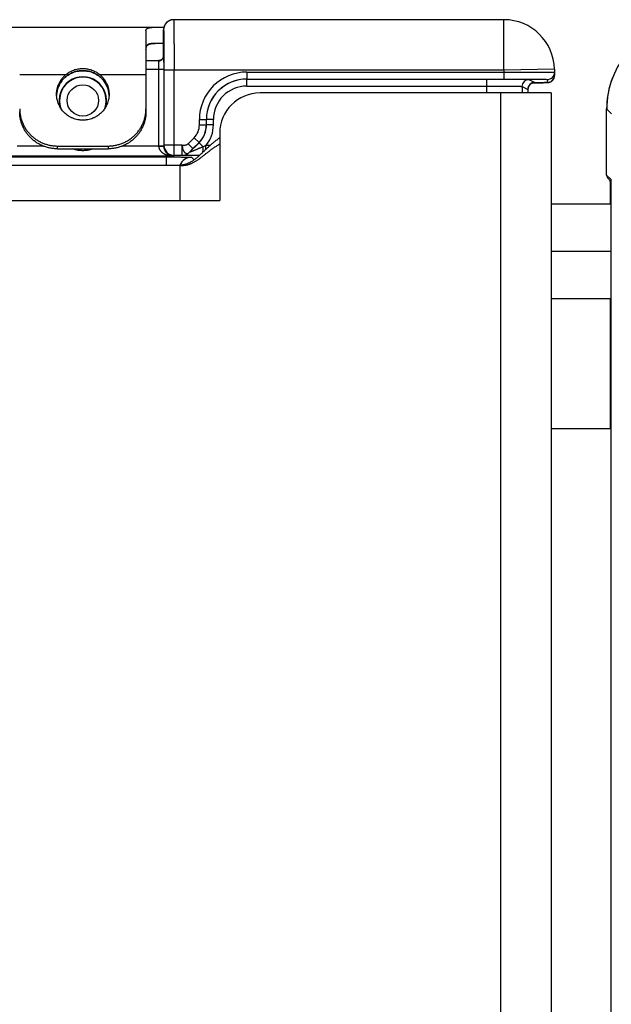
# Model space of a CAD drawing. Header units: inches. Extents: x 0 to 22, y 0 to 17.
# Tile 38 of 44: x 12.1 to 13.2, y 11 to 12.9. Entities that reach past the tile are written whole.
import ezdxf

# ---------------------------------------------------------------- set-up
doc = ezdxf.new("R2010")
doc.units = ezdxf.units.IN
doc.header["$LTSCALE"] = 1.21
doc.header["$MEASUREMENT"] = 0
doc.layers.get('0').update_dxf_attribs({"linetype": 'CONTINUOUS'})

msp = doc.modelspace()

# ---------------------------------------------------------------- linework, layer by layer
at = {"color": 7, "linetype": 'CONTINUOUS'}
for p, q in [((13.0216, 12.9153), (12.3678, 12.9153)), ((13.0216, 12.8153), (13.0216, 12.9153)), ((11.2219, 12.9003), (12.3484, 12.9003)), ((12.3129, 12.8935), (12.3129, 12.7334)), ((12.3478, 12.8956), (12.3478, 12.8951)), ((12.3478, 12.8853), (12.3478, 12.8953)), ((12.3478, 12.8951), (12.3478, 12.8944)), ((12.3478, 12.8944), (12.3478, 12.8853)), ((12.3478, 12.8436), (12.3478, 12.8853)), ((12.3478, 12.8853), (12.3478, 12.8853)), ((12.3478, 12.8853), (12.3478, 12.8853)), ((12.3129, 12.8563), (12.313, 12.8585)), ((12.3478, 12.8683), (12.3311, 12.8683)), ((12.3129, 12.8343), (12.3382, 12.8343)), ((12.3378, 12.8338), (12.338, 12.8173)), ((12.3478, 12.8437), (12.3478, 12.8436)), ((12.3478, 12.8437), (12.3478, 12.8434)), ((12.3478, 12.8437), (12.3478, 12.8434)), ((12.3478, 12.8436), (12.348, 12.8173)), ((12.3129, 12.8173), (12.348, 12.8173)), ((12.338, 12.8173), (12.338, 12.6655)), ((12.348, 12.8173), (12.348, 12.6655)), ((12.3485, 12.8153), (12.3485, 12.6665)), ((13.0216, 12.8153), (12.3485, 12.8153)), ((12.3685, 12.6465), (12.3685, 12.8153)), ((12.5125, 12.8115), (12.5125, 12.7977)), ((12.5125, 12.8115), (13.0217, 12.8115)), ((13.1216, 12.817), (13.0216, 12.8153)), ((13.0216, 12.8153), (13.0217, 12.8115)), ((13.0217, 12.8115), (13.0217, 12.7977)), ((13.1216, 12.817), (13.1218, 12.8049)), ((12.0629, 12.8069), (12.1547, 12.8069)), ((12.1486, 12.7969), (12.1486, 12.7971)), ((12.2211, 12.8069), (12.3129, 12.8069)), ((12.2255, 12.7987), (12.2272, 12.7969)), ((12.2272, 12.7969), (12.2271, 12.7971)), ((12.5125, 12.7977), (12.5126, 12.7976)), ((12.5125, 12.7977), (13.0217, 12.7977)), ((12.5126, 12.7839), (12.5126, 12.7976)), ((12.5126, 12.7976), (12.9875, 12.7976)), ((12.9875, 12.7703), (12.9875, 12.7976)), ((13.0712, 12.7969), (13.0829, 12.7911)), ((13.1079, 12.797), (13.108, 12.7908)), ((12.5126, 12.7839), (12.9875, 12.7839)), ((13.0575, 12.7831), (13.0575, 12.7703)), ((13.0575, 12.7831), (13.0692, 12.7773)), ((13.0692, 12.7773), (13.0692, 12.7703)), ((13.0692, 12.7773), (13.0692, 12.7703)), ((13.0692, 12.7773), (13.0692, 12.7773)), ((13.0784, 12.7903), (13.0827, 12.7903)), ((13.0829, 12.7911), (13.0814, 12.7909)), ((13.0827, 12.7903), (13.0939, 12.7904)), ((13.0939, 12.7904), (13.0995, 12.7905)), ((13.0995, 12.7905), (13.1026, 12.7906)), ((13.1026, 12.7906), (13.1045, 12.7906)), ((13.1045, 12.7906), (13.1058, 12.7907)), ((13.1058, 12.7907), (13.1066, 12.7907)), ((13.1066, 12.7907), (13.107, 12.7907)), ((13.107, 12.7907), (13.1074, 12.7907)), ((13.1074, 12.7907), (13.1078, 12.7907)), ((13.1078, 12.7907), (13.1083, 12.7908)), ((13.1149, 12.7703), (12.5389, 12.7703)), ((13.0149, 12.7703), (13.0149, 9.5913)), ((13.1149, 12.7703), (13.1149, 9.5913)), ((13.225, 12.6076), (13.225, 12.7386)), ((13.225, 12.7386), (13.2349, 12.7288)), ((12.4187, 12.7071), (12.4187, 12.7177)), ((12.4187, 12.7177), (12.4325, 12.7177)), ((12.4325, 12.7071), (12.4325, 12.7177)), ((12.4325, 12.7177), (12.4326, 12.7176)), ((12.4326, 12.7071), (12.4326, 12.7176)), ((12.4464, 12.7176), (12.4326, 12.7176)), ((12.4464, 12.7071), (12.4464, 12.7176)), ((12.4187, 12.7071), (12.4325, 12.7071)), ((12.4325, 12.7071), (12.4326, 12.7071)), ((12.4464, 12.7071), (12.4326, 12.7071)), ((12.3962, 12.6696), (12.4081, 12.6815)), ((12.4081, 12.6815), (12.4179, 12.6718)), ((12.4589, 12.6903), (12.4589, 12.5573)), ((12.1097, 12.665), (12.0578, 12.665)), ((12.1379, 12.6595), (12.1379, 12.6651)), ((12.1379, 12.6651), (12.2379, 12.6651)), ((12.1379, 12.6595), (12.2379, 12.6595)), ((12.2379, 12.6651), (12.2379, 12.6595)), ((12.338, 12.665), (12.2661, 12.665)), ((12.338, 12.6655), (12.348, 12.6655)), ((12.338, 12.665), (12.348, 12.6651)), ((12.3485, 12.6665), (12.348, 12.6655)), ((12.3845, 12.6665), (12.3485, 12.6665)), ((12.3845, 12.6465), (12.3845, 12.6665)), ((12.3962, 12.6696), (12.4059, 12.6599)), ((12.3986, 12.6524), (12.418, 12.6717)), ((12.3986, 12.6524), (12.4059, 12.6599)), ((12.4059, 12.6599), (12.4179, 12.6718)), ((12.4179, 12.6718), (12.418, 12.6717)), ((12.4261, 12.6636), (12.418, 12.6717)), ((12.4314, 12.6659), (12.4261, 12.6636)), ((12.4314, 12.6582), (12.4314, 12.6659)), ((12.4397, 12.6659), (12.4314, 12.6659)), ((10.4706, 12.6435), (12.3533, 12.6435)), ((12.3677, 12.645), (12.0281, 12.645)), ((12.3533, 12.6273), (12.3533, 12.6435)), ((12.3685, 12.6465), (12.3677, 12.645)), ((12.3845, 12.6465), (12.3685, 12.6465)), ((12.3845, 12.6465), (12.3845, 12.6465)), ((12.3986, 12.6524), (12.3986, 12.6524)), ((12.4033, 12.6427), (12.4082, 12.6377)), ((10.4849, 12.6273), (12.3799, 12.6273)), ((12.3799, 12.6273), (12.3799, 12.5573)), ((13.225, 12.6076), (13.2332, 12.5994)), ((13.228, 12.6005), (13.2335, 12.595)), ((13.2316, 12.5969), (13.2316, 12.5962)), ((13.2316, 12.5962), (13.2316, 12.5953)), ((13.2332, 12.5994), (13.2334, 12.5981)), ((13.2334, 12.5981), (13.2336, 12.5794)), ((13.2334, 12.5979), (13.2334, 12.5977)), ((13.2334, 12.5977), (13.2334, 12.5975)), ((13.2334, 12.5975), (13.2334, 12.5971)), ((13.2334, 12.5971), (13.2334, 12.5965)), ((13.2334, 12.5965), (13.2334, 12.5953)), ((13.2316, 12.5953), (13.2317, 12.5943)), ((13.2317, 12.5943), (13.2317, 12.5925)), ((13.2317, 12.5925), (13.2318, 12.5904)), ((13.2318, 12.5904), (13.2318, 12.5888)), ((13.2318, 12.5888), (13.2318, 12.5862)), ((13.2318, 12.5862), (13.2318, 12.5832)), ((13.2318, 12.5832), (13.2318, 12.5498)), ((13.2336, 12.5815), (13.2318, 12.5815)), ((13.2334, 12.5953), (13.2335, 12.5942)), ((13.2335, 12.5942), (13.2335, 12.5924)), ((13.2335, 12.5924), (13.2335, 12.5893)), ((13.2335, 12.5893), (13.2336, 12.5864)), ((13.2336, 12.5864), (13.2336, 12.582)), ((13.2336, 12.582), (13.2336, 9.7816)), ((10.4849, 12.5573), (12.4589, 12.5573)), ((13.2336, 12.5498), (13.1149, 12.5498)), ((13.2336, 12.4563), (13.1149, 12.4563)), ((13.2336, 12.3628), (13.1149, 12.3628)), ((13.2318, 12.3628), (13.2318, 12.1055)), ((13.1149, 12.1055), (13.2336, 12.1055))]:
    msp.add_line(p, q, dxfattribs=at)
for points in [[(12.3678, 12.9153), (12.367, 12.9153), (12.3661, 12.9152), (12.3653, 12.9151), (12.3645, 12.915), (12.3638, 12.9149), (12.363, 12.9147), (12.3623, 12.9145), (12.3616, 12.9143), (12.3609, 12.9141), (12.3602, 12.9138), (12.3596, 12.9135), (12.359, 12.9132), (12.3584, 12.9129), (12.3578, 12.9126), (12.3573, 12.9123), (12.3568, 12.912), (12.3563, 12.9116), (12.3558, 12.9113), (12.3553, 12.9109), (12.3549, 12.9105), (12.3545, 12.9102), (12.3541, 12.9098), (12.3537, 12.9094), (12.3533, 12.9091), (12.353, 12.9087), (12.3526, 12.9083), (12.3523, 12.9079), (12.352, 12.9076), (12.3517, 12.9072), (12.3514, 12.9068), (12.3512, 12.9064), (12.3509, 12.906), (12.3507, 12.9057), (12.3505, 12.9053), (12.3503, 12.9049), (12.3501, 12.9046), (12.3499, 12.9042), (12.3497, 12.9039), (12.3496, 12.9035), (12.3494, 12.9032), (12.3493, 12.9028), (12.3491, 12.9025), (12.349, 12.9021), (12.3489, 12.9018), (12.3488, 12.9015), (12.3487, 12.9012), (12.3486, 12.9009), (12.3485, 12.9006), (12.3484, 12.9003), (12.3484, 12.9), (12.3483, 12.8997), (12.3482, 12.8995), (12.3482, 12.8992), (12.3481, 12.8989), (12.3481, 12.8987), (12.3481, 12.8985), (12.348, 12.8982), (12.348, 12.898), (12.3479, 12.8978), (12.3479, 12.8975), (12.3479, 12.8973), (12.3479, 12.8971), (12.3479, 12.8969), (12.3478, 12.8967), (12.3478, 12.8965), (12.3478, 12.8963), (12.3478, 12.8962), (12.3478, 12.896), (12.3478, 12.8959), (12.3478, 12.8957), (12.3478, 12.8956)], [(12.3478, 12.8434), (12.3478, 12.843), (12.3477, 12.8426), (12.3476, 12.8421), (12.3475, 12.8415), (12.3474, 12.8409), (12.3471, 12.8403), (12.3469, 12.8397), (12.3465, 12.8391), (12.3461, 12.8384), (12.3456, 12.8378), (12.3451, 12.8372), (12.3445, 12.8366), (12.3439, 12.8361), (12.3432, 12.8357), (12.3425, 12.8353), (12.3417, 12.835), (12.341, 12.8347), (12.3402, 12.8345), (12.3394, 12.8344), (12.3387, 12.8343), (12.3382, 12.8343)], [(12.3394, 12.8344), (12.3387, 12.8343), (12.3384, 12.8343)], [(12.1486, 12.7969), (12.1502, 12.7987), (12.1522, 12.8006), (12.1543, 12.8024), (12.1565, 12.8041), (12.1588, 12.8057), (12.1612, 12.8072), (12.1637, 12.8085), (12.1663, 12.8097), (12.1689, 12.8108), (12.1716, 12.8117), (12.1743, 12.8125), (12.177, 12.8131), (12.1798, 12.8136), (12.1826, 12.8139), (12.1854, 12.8141), (12.1879, 12.8142)], [(12.1879, 12.8142), (12.1904, 12.8141), (12.1932, 12.8139), (12.196, 12.8136), (12.1988, 12.8131), (12.2015, 12.8125), (12.2042, 12.8117), (12.2069, 12.8108), (12.2095, 12.8097), (12.2121, 12.8085), (12.2146, 12.8072), (12.217, 12.8057), (12.2193, 12.8041), (12.2215, 12.8024), (12.2236, 12.8006), (12.2255, 12.7987)], [(13.1083, 12.7908), (13.1085, 12.7908), (13.1086, 12.7908), (13.1088, 12.7908), (13.109, 12.7908), (13.1091, 12.7909), (13.1093, 12.7909), (13.1095, 12.7909), (13.1097, 12.7909), (13.11, 12.791), (13.1102, 12.791), (13.1105, 12.7911), (13.1108, 12.7911), (13.1111, 12.7912), (13.1115, 12.7913), (13.1119, 12.7914), (13.1123, 12.7915), (13.1128, 12.7917), (13.1133, 12.7919), (13.1138, 12.7921), (13.1143, 12.7924), (13.1149, 12.7926), (13.1154, 12.793), (13.116, 12.7934), (13.1165, 12.7938), (13.1171, 12.7942), (13.1177, 12.7948), (13.1182, 12.7953), (13.1188, 12.796), (13.1193, 12.7966), (13.1198, 12.7974), (13.1202, 12.7982), (13.1206, 12.799), (13.121, 12.8), (13.1213, 12.8009), (13.1215, 12.8019), (13.1217, 12.803), (13.1218, 12.8041), (13.1218, 12.8049)], [(13.2366, 12.8003), (13.2342, 12.7936), (13.2321, 12.7869), (13.2302, 12.7802), (13.2286, 12.7733), (13.2273, 12.7664), (13.2263, 12.7594), (13.2256, 12.7524), (13.2252, 12.7454), (13.225, 12.7386)], [(13.0692, 12.7773), (13.0692, 12.7781), (13.0693, 12.7792), (13.0695, 12.7802), (13.0697, 12.7811), (13.07, 12.782), (13.0704, 12.7829), (13.0707, 12.7837), (13.0712, 12.7844), (13.0716, 12.7851), (13.0721, 12.7857), (13.0726, 12.7863), (13.0731, 12.7869), (13.0736, 12.7874), (13.0741, 12.7879), (13.0747, 12.7883), (13.0752, 12.7887), (13.0757, 12.789), (13.0763, 12.7893), (13.0768, 12.7896), (13.0773, 12.7898), (13.0778, 12.79), (13.0783, 12.7902), (13.0787, 12.7904), (13.0791, 12.7905), (13.0795, 12.7906), (13.0798, 12.7907), (13.0801, 12.7907), (13.0803, 12.7908), (13.0805, 12.7908), (13.0807, 12.7909), (13.0809, 12.7909), (13.081, 12.7909), (13.0812, 12.7909), (13.0812, 12.7909), (13.0813, 12.7909), (13.0813, 12.7909), (13.0814, 12.7909)], [(13.2334, 12.5981), (13.2334, 12.5981), (13.2334, 12.5981), (13.2334, 12.5981), (13.2334, 12.598), (13.2334, 12.598), (13.2334, 12.5979)]]:
    msp.add_lwpolyline(points, dxfattribs=at)
msp.add_circle((12.1879, 12.7553), 0.0312, dxfattribs=at)
for centre, radius, start, end in [((12.3678, 12.8953), 0.02, 90.0024, 180), ((13.0216, 12.8153), 0.1, 1, 90), ((13.395, 12.7386), 0.17, 92.0166, 177.8191), ((12.3383, 12.8436), 0.00948, 359.5634, 359.8868), ((12.5125, 12.7177), 0.0938, 89.9945, 179.9979), ((13.1079, 12.8107), 0.0138, 269.9988, 0.9987), ((12.1879, 12.7553), 0.047, 343.5108, 196.4892), ((12.1879, 12.7553), 0.0462, 339.5027, 200.4973), ((12.5125, 12.7177), 0.08, 89.9912, 179.9988), ((12.5126, 12.7176), 0.08, 89.9979, 179.9972), ((13.0712, 12.7831), 0.0138, 90.0142, 179.9933), ((13.108, 12.8046), 0.0138, 269.9994, 338.095), ((13.108, 12.8046), 0.0138, 338.0952, 341.1601), ((13.108, 12.8046), 0.0138, 341.1605, 342.9077), ((13.108, 12.8046), 0.0138, 342.9079, 345.6822), ((13.108, 12.8046), 0.0138, 345.6825, 347.5857), ((13.108, 12.8046), 0.0138, 347.586, 350.2478), ((13.108, 12.8046), 0.0138, 350.2479, 356.915), ((13.108, 12.8046), 0.0138, 356.9152, 0.9991), ((12.5126, 12.7176), 0.0662, 89.9948, 179.9976), ((13.0829, 12.7773), 0.0138, 90.0142, 179.9933), ((13.0779, 12.8692), 0.0784, 272.3282, 272.5066), ((12.1863, 12.7635), 0.0504, 175.4703, 177.7774), ((12.1861, 12.7635), 0.0502, 175.4472, 177.8195), ((12.1894, 12.7635), 0.0504, 2.2226, 4.5297), ((12.1897, 12.7635), 0.0502, 2.182, 4.5529), ((12.5389, 12.6903), 0.08, 90, 180), ((12.1356, 12.7389), 0.0727, 180.0001, 184.3664), ((13.3956, 12.7386), 0.1705, 177.8195, 179.9956), ((12.3825, 12.7071), 0.0362, 315.0009, 359.999), ((12.3825, 12.7071), 0.05, 315.0019, 359.9981), ((12.3827, 12.7071), 0.05, 314.9976, 0.0024), ((12.3827, 12.7071), 0.0638, 319.8109, 359.9999), ((12.368, 12.6655), 0.03, 179.9996, 180.9915), ((12.3685, 12.6665), 0.02, 180.0142, 269.9933), ((12.4033, 12.6177), 0.025, 90.0213, 157.3522), ((12.3845, 12.6665), 0.02, 270.0075, 314.9925), ((12.3845, 12.6665), 0.02, 270.0075, 314.9925), ((13.235, 12.6076), 0.01, 179.9802, 224.9983), ((13.2432, 12.5994), 0.01, 179.9831, 188.3936)]:
    msp.add_arc(centre, radius, start, end, dxfattribs=at)
for points, knots in [([(12.3678, 12.9153), (12.3678, 12.9153), (12.3678, 12.9153), (12.3678, 12.9153), (12.3678, 12.9153), (12.3678, 12.9153), (12.3678, 12.9152), (12.3678, 12.9152), (12.3678, 12.9152), (12.3678, 12.9152), (12.3678, 12.9151), (12.3678, 12.9151), (12.3678, 12.915), (12.3679, 12.9149), (12.3679, 12.9148), (12.3679, 12.9147), (12.3679, 12.9145), (12.3679, 12.9142), (12.3679, 12.9138), (12.3679, 12.9133), (12.3679, 12.9128), (12.368, 12.9123), (12.368, 12.9116), (12.368, 12.911), (12.368, 12.9102), (12.368, 12.9094), (12.368, 12.9086), (12.3681, 12.9073), (12.3681, 12.9056), (12.3681, 12.9034), (12.3682, 12.901), (12.3682, 12.8984), (12.3682, 12.8955), (12.3682, 12.8925), (12.3683, 12.8893), (12.3683, 12.8859), (12.3683, 12.8824), (12.3683, 12.8773), (12.3684, 12.8707), (12.3684, 12.8623), (12.3684, 12.8534), (12.3685, 12.8442), (12.3685, 12.8347), (12.3685, 12.825), (12.3685, 12.8185), (12.3685, 12.8153)], [0, 0, 0, 0, 0.000047, 0.000079, 0.000118, 0.000221, 0.00036, 0.000535, 0.000746, 0.000994, 0.00128, 0.001962, 0.002794, 0.003776, 0.004906, 0.006187, 0.007617, 0.010923, 0.014825, 0.01932, 0.024405, 0.030078, 0.036334, 0.043171, 0.050583, 0.058568, 0.067119, 0.076232, 0.096122, 0.118189, 0.142379, 0.168636, 0.196895, 0.227089, 0.259144, 0.292984, 0.328528, 0.365689, 0.444502, 0.528664, 0.617366, 0.709753, 0.804935, 0.901995, 1, 1, 1, 1]), ([(12.3129, 12.8935), (12.3129, 12.8938), (12.3129, 12.8943), (12.313, 12.8948), (12.3132, 12.8953), (12.3133, 12.8957), (12.3135, 12.8961), (12.3138, 12.8964), (12.314, 12.8968), (12.3143, 12.8971), (12.3148, 12.8975), (12.3153, 12.8979), (12.3159, 12.8982), (12.3164, 12.8985), (12.317, 12.8987), (12.3175, 12.8989), (12.3181, 12.8991), (12.3188, 12.8993), (12.3194, 12.8994), (12.3204, 12.8996), (12.3217, 12.8998), (12.3233, 12.9), (12.3251, 12.9001), (12.327, 12.9002), (12.329, 12.9003), (12.3304, 12.9003), (12.3311, 12.9003)], [0, 0, 0, 0, 0.04334, 0.064176, 0.084631, 0.104867, 0.125056, 0.145376, 0.166005, 0.187117, 0.208873, 0.254869, 0.279388, 0.305046, 0.331925, 0.360091, 0.389597, 0.420482, 0.452774, 0.486493, 0.558237, 0.635715, 0.718828, 0.807403, 0.901217, 1, 1, 1, 1]), ([(12.3478, 12.8953), (12.3478, 12.8953), (12.3478, 12.8953), (12.3478, 12.8953), (12.3478, 12.8953), (12.3478, 12.8952), (12.3478, 12.8952), (12.3478, 12.8952), (12.3478, 12.8952), (12.3478, 12.8951), (12.3479, 12.895), (12.3479, 12.8949), (12.3479, 12.8947), (12.3479, 12.8944), (12.3479, 12.8941), (12.3479, 12.8937), (12.3479, 12.8933), (12.348, 12.8929), (12.348, 12.8924), (12.348, 12.8918), (12.348, 12.8912), (12.348, 12.8903), (12.3481, 12.8891), (12.3481, 12.8875), (12.3481, 12.8858), (12.3482, 12.8838), (12.3482, 12.8817), (12.3482, 12.8795), (12.3482, 12.8771), (12.3483, 12.8745), (12.3483, 12.8718), (12.3483, 12.869), (12.3483, 12.8649), (12.3484, 12.8596), (12.3484, 12.8529), (12.3484, 12.8458), (12.3485, 12.8384), (12.3485, 12.8308), (12.3485, 12.8231), (12.3485, 12.8179), (12.3485, 12.8153)], [0, 0, 0, 0, 0.000131, 0.000239, 0.000382, 0.000559, 0.000773, 0.001024, 0.001311, 0.001997, 0.002831, 0.004946, 0.00766, 0.010969, 0.014873, 0.019369, 0.024455, 0.030127, 0.036385, 0.043223, 0.050638, 0.058624, 0.076288, 0.096174, 0.118241, 0.142434, 0.16869, 0.196945, 0.227136, 0.259192, 0.293032, 0.328572, 0.365728, 0.444539, 0.528694, 0.617391, 0.709772, 0.804947, 0.902002, 1, 1, 1, 1]), ([(12.3311, 12.8683), (12.3304, 12.8683), (12.329, 12.8683), (12.3269, 12.8682), (12.325, 12.8681), (12.3235, 12.8679), (12.3223, 12.8677), (12.3215, 12.8676), (12.3207, 12.8674), (12.32, 12.8673), (12.3193, 12.867), (12.3186, 12.8668), (12.318, 12.8666), (12.3172, 12.8662), (12.3165, 12.8658), (12.3158, 12.8653), (12.3154, 12.8649), (12.315, 12.8645), (12.3146, 12.8641), (12.3142, 12.8637), (12.314, 12.8632), (12.3137, 12.8627), (12.3135, 12.8622), (12.3133, 12.8616), (12.3131, 12.8608), (12.3129, 12.8598), (12.3129, 12.8589), (12.3129, 12.8585)], [0, 0, 0, 0, 0.091444, 0.178208, 0.260062, 0.336841, 0.373302, 0.408474, 0.442366, 0.474998, 0.506399, 0.536611, 0.56569, 0.593708, 0.646891, 0.672304, 0.697094, 0.721407, 0.745397, 0.769225, 0.793052, 0.817035, 0.841322, 0.866051, 0.891343, 0.944006, 1, 1, 1, 1]), ([(12.313, 12.8585), (12.3131, 12.8589), (12.3132, 12.8598), (12.3135, 12.861), (12.3139, 12.862), (12.3142, 12.8627), (12.3145, 12.8632), (12.3149, 12.8637), (12.3152, 12.8641), (12.3156, 12.8645), (12.3161, 12.8649), (12.3165, 12.8653), (12.3172, 12.8658), (12.3181, 12.8663), (12.3193, 12.8668), (12.3207, 12.8673), (12.3221, 12.8676), (12.3237, 12.8679), (12.3254, 12.8681), (12.3272, 12.8682), (12.3291, 12.8683), (12.3304, 12.8683), (12.3311, 12.8683)], [0, 0, 0, 0, 0.058093, 0.113166, 0.165796, 0.191444, 0.216789, 0.241954, 0.267071, 0.292273, 0.317695, 0.343467, 0.369715, 0.424064, 0.481558, 0.542784, 0.608132, 0.67782, 0.751923, 0.830407, 0.913158, 1, 1, 1, 1]), ([(12.3378, 12.8338), (12.3381, 12.8338), (12.3388, 12.8339), (12.3397, 12.834), (12.3407, 12.8342), (12.3416, 12.8346), (12.3425, 12.835), (12.3433, 12.8355), (12.3441, 12.836), (12.3448, 12.8367), (12.3455, 12.8374), (12.3461, 12.8381), (12.3466, 12.8389), (12.347, 12.8398), (12.3474, 12.8407), (12.3476, 12.8416), (12.3477, 12.8426), (12.3478, 12.8432), (12.3478, 12.8435)], [0, 0, 0, 0, 0.063275, 0.126529, 0.189735, 0.252863, 0.315889, 0.378789, 0.441548, 0.504154, 0.5666, 0.628887, 0.691021, 0.753015, 0.814885, 0.876655, 0.938349, 1, 1, 1, 1]), ([(12.3382, 12.8343), (12.3382, 12.8343), (12.3381, 12.8343), (12.338, 12.8343), (12.3379, 12.8342), (12.3379, 12.8342), (12.3378, 12.8341), (12.3378, 12.834), (12.3378, 12.8339), (12.3378, 12.8339), (12.3378, 12.8338)], [0, 0, 0, 0, 0.14631, 0.275442, 0.391448, 0.500002, 0.608302, 0.723944, 0.85312, 1, 1, 1, 1]), ([(12.1879, 12.8143), (12.187, 12.8143), (12.1851, 12.8142), (12.1823, 12.814), (12.1796, 12.8137), (12.1768, 12.8132), (12.1741, 12.8126), (12.1706, 12.8116), (12.1663, 12.81), (12.1622, 12.8079), (12.159, 12.806), (12.1567, 12.8045), (12.1546, 12.8028), (12.1525, 12.801), (12.1505, 12.7991), (12.1492, 12.7978), (12.1486, 12.7971)], [0, 0, 0, 0, 0.063072, 0.12611, 0.189079, 0.251949, 0.3147, 0.377323, 0.502145, 0.626548, 0.688686, 0.750818, 0.812979, 0.875209, 0.93754, 1, 1, 1, 1]), ([(12.1547, 12.8069), (12.1558, 12.8078), (12.1576, 12.8092), (12.1601, 12.8108), (12.1627, 12.8123), (12.166, 12.814), (12.1702, 12.8157), (12.1745, 12.817), (12.1789, 12.8179), (12.1834, 12.8185), (12.1864, 12.8186), (12.1879, 12.8186)], [0, 0, 0, 0, 0.124636, 0.18697, 0.249319, 0.374064, 0.498952, 0.62401, 0.749231, 0.87458, 1, 1, 1, 1]), ([(12.1879, 12.8186), (12.1894, 12.8186), (12.1924, 12.8185), (12.1969, 12.8179), (12.2013, 12.817), (12.2056, 12.8157), (12.2097, 12.814), (12.2131, 12.8123), (12.2157, 12.8108), (12.2182, 12.8092), (12.22, 12.8078), (12.2211, 12.8069)], [0, 0, 0, 0, 0.12542, 0.250769, 0.37599, 0.501048, 0.625936, 0.750681, 0.81303, 0.875364, 1, 1, 1, 1]), ([(12.2271, 12.7971), (12.2265, 12.7978), (12.2253, 12.7991), (12.2233, 12.801), (12.2212, 12.8028), (12.219, 12.8045), (12.2167, 12.806), (12.2136, 12.8079), (12.2095, 12.81), (12.2052, 12.8116), (12.2016, 12.8126), (12.1989, 12.8132), (12.1962, 12.8137), (12.1934, 12.814), (12.1907, 12.8142), (12.1888, 12.8143), (12.1879, 12.8143)], [0, 0, 0, 0, 0.06246, 0.124791, 0.187021, 0.249183, 0.311313, 0.373452, 0.497855, 0.622677, 0.685299, 0.74805, 0.810921, 0.87389, 0.936927, 1, 1, 1, 1]), ([(13.0217, 12.8115), (13.0249, 12.8115), (13.0314, 12.8115), (13.0411, 12.8115), (13.0506, 12.8115), (13.0598, 12.8115), (13.0687, 12.8115), (13.0771, 12.8115), (13.0837, 12.8115), (13.0888, 12.8115), (13.0923, 12.8114), (13.0957, 12.8114), (13.0989, 12.8114), (13.1019, 12.8114), (13.1048, 12.8114), (13.1074, 12.8113), (13.1098, 12.8113), (13.112, 12.8113), (13.114, 12.8112), (13.1155, 12.8112), (13.1166, 12.8112), (13.1174, 12.8112), (13.1181, 12.8112), (13.1187, 12.8111), (13.1192, 12.8111), (13.1198, 12.8111), (13.1202, 12.8111), (13.1206, 12.8111), (13.1209, 12.8111), (13.1211, 12.8111), (13.1212, 12.811), (13.1213, 12.811), (13.1214, 12.811), (13.1215, 12.811), (13.1216, 12.811), (13.1216, 12.811), (13.1216, 12.811), (13.1217, 12.811), (13.1217, 12.811), (13.1217, 12.811), (13.1217, 12.811), (13.1217, 12.811), (13.1217, 12.811), (13.1217, 12.811), (13.1217, 12.811)], [0, 0, 0, 0, 0.09799, 0.195036, 0.290204, 0.382579, 0.471271, 0.555426, 0.634234, 0.671393, 0.706936, 0.740776, 0.772832, 0.803028, 0.831289, 0.857548, 0.881743, 0.903813, 0.923707, 0.941377, 0.949364, 0.95678, 0.963619, 0.969879, 0.975554, 0.980642, 0.985141, 0.989046, 0.992356, 0.993788, 0.99507, 0.996203, 0.997186, 0.99802, 0.998705, 0.998992, 0.999242, 0.999454, 0.99963, 0.999771, 0.999876, 0.999917, 0.99995, 1, 1, 1, 1]), ([(12.1359, 12.7675), (12.1359, 12.7684), (12.1359, 12.7703), (12.1362, 12.7731), (12.1366, 12.7759), (12.1371, 12.7787), (12.1378, 12.7814), (12.1389, 12.785), (12.1407, 12.7893), (12.143, 12.7934), (12.145, 12.7966), (12.1467, 12.7988), (12.1485, 12.801), (12.1505, 12.8031), (12.1525, 12.8051), (12.1539, 12.8063), (12.1547, 12.8069)], [0, 0, 0, 0, 0.062294, 0.124595, 0.186906, 0.249235, 0.311587, 0.373966, 0.498778, 0.623753, 0.686333, 0.748963, 0.811643, 0.874376, 0.937162, 1, 1, 1, 1]), ([(12.1486, 12.7971), (12.1477, 12.7961), (12.146, 12.7939), (12.1437, 12.7906), (12.1416, 12.787), (12.1399, 12.7833), (12.1384, 12.7795), (12.1373, 12.7756), (12.1365, 12.7716), (12.1361, 12.7689), (12.136, 12.7675)], [0, 0, 0, 0, 0.125423, 0.250698, 0.375836, 0.500849, 0.625752, 0.750564, 0.875306, 1, 1, 1, 1]), ([(12.136, 12.7675), (12.1361, 12.7688), (12.1365, 12.7715), (12.1373, 12.7755), (12.1384, 12.7794), (12.1399, 12.7832), (12.1416, 12.7869), (12.1436, 12.7904), (12.146, 12.7938), (12.1477, 12.7959), (12.1486, 12.7969)], [0, 0, 0, 0, 0.124574, 0.249214, 0.373953, 0.498819, 0.623837, 0.749029, 0.874413, 1, 1, 1, 1]), ([(12.2211, 12.8069), (12.2218, 12.8063), (12.2233, 12.8051), (12.2253, 12.8031), (12.2272, 12.801), (12.229, 12.7988), (12.2307, 12.7966), (12.2328, 12.7934), (12.235, 12.7893), (12.2368, 12.785), (12.238, 12.7814), (12.2387, 12.7787), (12.2392, 12.7759), (12.2396, 12.7731), (12.2398, 12.7703), (12.2399, 12.7684), (12.2399, 12.7675)], [0, 0, 0, 0, 0.062838, 0.125624, 0.188357, 0.251037, 0.313667, 0.376247, 0.501222, 0.626034, 0.688413, 0.750765, 0.813094, 0.875405, 0.937706, 1, 1, 1, 1]), ([(12.2397, 12.7675), (12.2396, 12.7689), (12.2393, 12.7716), (12.2385, 12.7756), (12.2373, 12.7795), (12.2359, 12.7833), (12.2341, 12.787), (12.2321, 12.7906), (12.2298, 12.7939), (12.228, 12.7961), (12.2271, 12.7971)], [0, 0, 0, 0, 0.124694, 0.249436, 0.374248, 0.499151, 0.624164, 0.749302, 0.874577, 1, 1, 1, 1]), ([(12.2272, 12.7969), (12.2281, 12.7959), (12.2298, 12.7938), (12.2321, 12.7904), (12.2342, 12.7869), (12.2359, 12.7832), (12.2374, 12.7794), (12.2385, 12.7755), (12.2393, 12.7715), (12.2396, 12.7688), (12.2397, 12.7675)], [0, 0, 0, 0, 0.125587, 0.250971, 0.376163, 0.501181, 0.626047, 0.750786, 0.875426, 1, 1, 1, 1]), ([(12.9875, 12.7976), (12.9902, 12.7976), (12.9956, 12.7976), (13.0036, 12.7976), (13.0115, 12.7976), (13.0191, 12.7976), (13.0264, 12.7976), (13.0334, 12.7975), (13.04, 12.7975), (13.0451, 12.7974), (13.049, 12.7974), (13.0517, 12.7974), (13.0542, 12.7973), (13.0566, 12.7973), (13.0588, 12.7973), (13.0608, 12.7973), (13.0627, 12.7972), (13.0644, 12.7972), (13.0659, 12.7972), (13.0671, 12.7971), (13.0679, 12.7971), (13.0684, 12.7971), (13.0689, 12.7971), (13.0694, 12.7971), (13.0698, 12.797), (13.0701, 12.797), (13.0704, 12.797), (13.0707, 12.797), (13.0709, 12.797), (13.071, 12.797), (13.0711, 12.797), (13.0711, 12.7969), (13.0712, 12.7969), (13.0712, 12.7969), (13.0712, 12.7969), (13.0712, 12.7969), (13.0712, 12.7969)], [0, 0, 0, 0, 0.096934, 0.192956, 0.28716, 0.37866, 0.466593, 0.550132, 0.628491, 0.700929, 0.734714, 0.766769, 0.797016, 0.825386, 0.851814, 0.876233, 0.898588, 0.918829, 0.936905, 0.952774, 0.95987, 0.9664, 0.972362, 0.977751, 0.982565, 0.986801, 0.990457, 0.99353, 0.99602, 0.997046, 0.997926, 0.99866, 0.99925, 0.999695, 0.999865, 1, 1, 1, 1]), ([(13.0217, 12.7977), (13.0245, 12.7977), (13.0301, 12.7977), (13.0384, 12.7977), (13.0466, 12.7977), (13.0546, 12.7976), (13.0622, 12.7976), (13.0694, 12.7976), (13.0752, 12.7975), (13.0795, 12.7975), (13.0826, 12.7975), (13.0855, 12.7975), (13.0883, 12.7974), (13.0909, 12.7974), (13.0933, 12.7974), (13.0956, 12.7973), (13.0977, 12.7973), (13.0996, 12.7973), (13.1013, 12.7972), (13.1026, 12.7972), (13.1036, 12.7972), (13.1042, 12.7972), (13.1048, 12.7972), (13.1053, 12.7971), (13.1058, 12.7971), (13.1062, 12.7971), (13.1066, 12.7971), (13.107, 12.7971), (13.1073, 12.797), (13.1075, 12.797), (13.1077, 12.797), (13.1078, 12.797), (13.1078, 12.797), (13.1078, 12.797), (13.1079, 12.797), (13.1079, 12.797), (13.1079, 12.797), (13.1079, 12.797), (13.1079, 12.797), (13.1079, 12.797), (13.1079, 12.797)], [0, 0, 0, 0, 0.097981, 0.195019, 0.290179, 0.382547, 0.471231, 0.55538, 0.634184, 0.671342, 0.706882, 0.740722, 0.772778, 0.802972, 0.831233, 0.857494, 0.881688, 0.90376, 0.923657, 0.941328, 0.949316, 0.956733, 0.963574, 0.969835, 0.975512, 0.980602, 0.985102, 0.98901, 0.992323, 0.99504, 0.997159, 0.997996, 0.998683, 0.998971, 0.999223, 0.999437, 0.999616, 0.999759, 0.999868, 1, 1, 1, 1]), ([(12.9875, 12.7839), (12.9897, 12.7839), (12.9942, 12.7839), (13.0009, 12.7838), (13.0075, 12.7838), (13.0139, 12.7838), (13.02, 12.7838), (13.0259, 12.7837), (13.0313, 12.7837), (13.0356, 12.7837), (13.0389, 12.7836), (13.0411, 12.7836), (13.0432, 12.7836), (13.0452, 12.7835), (13.0471, 12.7835), (13.0488, 12.7835), (13.0503, 12.7835), (13.0517, 12.7834), (13.053, 12.7834), (13.054, 12.7834), (13.0547, 12.7833), (13.0551, 12.7833), (13.0555, 12.7833), (13.0559, 12.7833), (13.0562, 12.7833), (13.0565, 12.7832), (13.0568, 12.7832), (13.057, 12.7832), (13.0572, 12.7832), (13.0573, 12.7832), (13.0573, 12.7832), (13.0574, 12.7832), (13.0574, 12.7832), (13.0574, 12.7832), (13.0575, 12.7831), (13.0575, 12.7831), (13.0575, 12.7831)], [0, 0, 0, 0, 0.09693, 0.192946, 0.287145, 0.37864, 0.466569, 0.550104, 0.628458, 0.700894, 0.734677, 0.766729, 0.796976, 0.825346, 0.851771, 0.87619, 0.898546, 0.918786, 0.936862, 0.952733, 0.959829, 0.966361, 0.972323, 0.977714, 0.982529, 0.986767, 0.990425, 0.993501, 0.995995, 0.997023, 0.997906, 0.998643, 0.999237, 0.999687, 0.99986, 1, 1, 1, 1]), ([(13.108, 12.7908), (13.108, 12.7908), (13.108, 12.7908), (13.108, 12.7908), (13.108, 12.7908), (13.108, 12.7908), (13.108, 12.7908), (13.1079, 12.7908), (13.1079, 12.7908), (13.1078, 12.7908), (13.1078, 12.7908), (13.1077, 12.7908), (13.1075, 12.7908), (13.1072, 12.7907), (13.1069, 12.7907), (13.1065, 12.7907), (13.1061, 12.7907), (13.1055, 12.7907), (13.105, 12.7906), (13.1043, 12.7906), (13.1036, 12.7906), (13.1029, 12.7906), (13.1018, 12.7906), (13.1002, 12.7905), (13.0982, 12.7905), (13.096, 12.7905), (13.0935, 12.7904), (13.0909, 12.7904), (13.088, 12.7904), (13.085, 12.7903), (13.0818, 12.7903), (13.0796, 12.7903), (13.0784, 12.7903)], [0, 0, 0, 0, 0.000423, 0.000787, 0.001269, 0.001874, 0.002604, 0.003462, 0.004446, 0.006798, 0.009664, 0.013044, 0.016938, 0.02627, 0.037655, 0.051085, 0.066552, 0.084046, 0.103555, 0.125067, 0.148564, 0.174029, 0.201445, 0.262056, 0.330221, 0.405741, 0.488413, 0.577991, 0.674219, 0.776832, 0.88553, 1, 1, 1, 1]), ([(12.1879, 12.7163), (12.187, 12.7163), (12.1853, 12.7163), (12.1828, 12.7165), (12.1802, 12.7168), (12.1769, 12.7174), (12.1728, 12.7184), (12.1688, 12.7198), (12.1656, 12.7212), (12.1634, 12.7223), (12.1611, 12.7236), (12.1583, 12.7254), (12.1548, 12.7279), (12.1511, 12.7312), (12.1476, 12.735), (12.1451, 12.7383), (12.1433, 12.7412), (12.142, 12.7434), (12.1409, 12.7456), (12.1395, 12.7487), (12.138, 12.7526), (12.137, 12.7567), (12.1364, 12.76), (12.1361, 12.7625), (12.1359, 12.765), (12.1359, 12.7667), (12.1359, 12.7675)], [0, 0, 0, 0, 0.031493, 0.062984, 0.09447, 0.12595, 0.188862, 0.251722, 0.283138, 0.314535, 0.345913, 0.37727, 0.4399, 0.502439, 0.564883, 0.627236, 0.658388, 0.68952, 0.720633, 0.751727, 0.813847, 0.875916, 0.906945, 0.937967, 0.968985, 1, 1, 1, 1]), ([(12.2399, 12.7675), (12.2399, 12.7667), (12.2398, 12.765), (12.2397, 12.7625), (12.2393, 12.76), (12.2388, 12.7567), (12.2377, 12.7526), (12.2363, 12.7487), (12.2349, 12.7456), (12.2338, 12.7434), (12.2325, 12.7412), (12.2307, 12.7383), (12.2281, 12.735), (12.2247, 12.7312), (12.2209, 12.7279), (12.2175, 12.7254), (12.2146, 12.7236), (12.2124, 12.7223), (12.2101, 12.7212), (12.207, 12.7198), (12.203, 12.7184), (12.1989, 12.7174), (12.1955, 12.7168), (12.193, 12.7165), (12.1904, 12.7163), (12.1887, 12.7163), (12.1879, 12.7163)], [0, 0, 0, 0, 0.031015, 0.062033, 0.093055, 0.124084, 0.186153, 0.248273, 0.279367, 0.31048, 0.341612, 0.372764, 0.435117, 0.497561, 0.5601, 0.62273, 0.654087, 0.685465, 0.716862, 0.748278, 0.811138, 0.87405, 0.90553, 0.937016, 0.968507, 1, 1, 1, 1]), ([(12.1379, 12.6595), (12.1367, 12.6595), (12.1342, 12.6596), (12.1305, 12.6599), (12.1269, 12.6603), (12.122, 12.6611), (12.1161, 12.6626), (12.1103, 12.6646), (12.1058, 12.6666), (12.1025, 12.6682), (12.0993, 12.67), (12.0962, 12.672), (12.0932, 12.674), (12.0893, 12.677), (12.0848, 12.6811), (12.0806, 12.6856), (12.0776, 12.6894), (12.0755, 12.6923), (12.0735, 12.6954), (12.0717, 12.6986), (12.0701, 12.7018), (12.0681, 12.7062), (12.066, 12.7119), (12.0645, 12.7178), (12.0637, 12.7225), (12.0632, 12.7261), (12.0629, 12.7298), (12.0629, 12.7322), (12.0629, 12.7334)], [0, 0, 0, 0, 0.031492, 0.062982, 0.094467, 0.125945, 0.188855, 0.251713, 0.283127, 0.314523, 0.3459, 0.377256, 0.40859, 0.439902, 0.502438, 0.564881, 0.596076, 0.62725, 0.658401, 0.689532, 0.720643, 0.751736, 0.813854, 0.87592, 0.906948, 0.937969, 0.968986, 1, 1, 1, 1]), ([(12.0631, 12.7334), (12.0632, 12.7323), (12.0634, 12.73), (12.0639, 12.7266), (12.0646, 12.7232), (12.0657, 12.7187), (12.0675, 12.7132), (12.0698, 12.7079), (12.0719, 12.7038), (12.0736, 12.7008), (12.0755, 12.6979), (12.0782, 12.6941), (12.0819, 12.6896), (12.0868, 12.6847), (12.0922, 12.6803), (12.097, 12.677), (12.101, 12.6746), (12.1041, 12.673), (12.1072, 12.6715), (12.1116, 12.6697), (12.1171, 12.6679), (12.1228, 12.6665), (12.1274, 12.6658), (12.1309, 12.6654), (12.1344, 12.6651), (12.1367, 12.6651), (12.1379, 12.6651)], [0, 0, 0, 0, 0.031007, 0.06202, 0.09304, 0.12407, 0.186147, 0.248283, 0.279385, 0.310506, 0.341647, 0.372809, 0.43518, 0.497639, 0.560188, 0.622823, 0.654179, 0.685554, 0.716948, 0.748357, 0.811204, 0.874098, 0.905566, 0.937041, 0.96852, 1, 1, 1, 1]), ([(12.2379, 12.6651), (12.2391, 12.6651), (12.2416, 12.6651), (12.2452, 12.6654), (12.2489, 12.6659), (12.2537, 12.6667), (12.2597, 12.6682), (12.2655, 12.6702), (12.27, 12.6721), (12.2732, 12.6738), (12.2765, 12.6756), (12.2796, 12.6775), (12.2826, 12.6796), (12.2864, 12.6826), (12.291, 12.6866), (12.2951, 12.6911), (12.2981, 12.6949), (12.3003, 12.6979), (12.3022, 12.701), (12.3041, 12.7041), (12.3057, 12.7074), (12.3077, 12.7118), (12.3098, 12.7175), (12.3113, 12.7233), (12.3121, 12.7281), (12.3126, 12.7317), (12.3128, 12.7353), (12.3129, 12.7377), (12.3129, 12.7389)], [0, 0, 0, 0, 0.031492, 0.062982, 0.094467, 0.125945, 0.188855, 0.251713, 0.283127, 0.314523, 0.3459, 0.377256, 0.40859, 0.439902, 0.502438, 0.564881, 0.596076, 0.62725, 0.658401, 0.689532, 0.720643, 0.751736, 0.813854, 0.87592, 0.906948, 0.937969, 0.968986, 1, 1, 1, 1]), ([(12.3129, 12.7334), (12.3129, 12.7322), (12.3128, 12.7298), (12.3126, 12.7261), (12.3121, 12.7225), (12.3113, 12.7178), (12.3098, 12.7119), (12.3077, 12.7062), (12.3057, 12.7018), (12.3041, 12.6986), (12.3022, 12.6954), (12.3003, 12.6923), (12.2981, 12.6894), (12.2951, 12.6856), (12.291, 12.6811), (12.2864, 12.677), (12.2826, 12.674), (12.2796, 12.672), (12.2765, 12.67), (12.2732, 12.6682), (12.27, 12.6666), (12.2655, 12.6646), (12.2597, 12.6626), (12.2537, 12.6611), (12.2489, 12.6603), (12.2452, 12.6599), (12.2416, 12.6596), (12.2391, 12.6595), (12.2379, 12.6595)], [0, 0, 0, 0, 0.031014, 0.062031, 0.093052, 0.12408, 0.186146, 0.248264, 0.279357, 0.310468, 0.341599, 0.37275, 0.403924, 0.435119, 0.497562, 0.560098, 0.59141, 0.622744, 0.6541, 0.685477, 0.716873, 0.748287, 0.811145, 0.874055, 0.905533, 0.937018, 0.968508, 1, 1, 1, 1]), ([(12.4589, 12.6813), (12.4569, 12.6799), (12.453, 12.6771), (12.4473, 12.6726), (12.442, 12.6681), (12.437, 12.6635), (12.4329, 12.6597), (12.4297, 12.6566), (12.4274, 12.6544), (12.4251, 12.6522), (12.4228, 12.6501), (12.4205, 12.648), (12.4183, 12.6459), (12.416, 12.6439), (12.4138, 12.642), (12.4115, 12.6402), (12.4093, 12.6385), (12.407, 12.6368), (12.404, 12.6348), (12.4009, 12.633), (12.3978, 12.6314), (12.3954, 12.6303), (12.3929, 12.6294), (12.3904, 12.6287), (12.3879, 12.628), (12.3853, 12.6276), (12.3826, 12.6273), (12.3808, 12.6273), (12.3799, 12.6273)], [0, 0, 0, 0, 0.075003, 0.148303, 0.21998, 0.290035, 0.358413, 0.391945, 0.42502, 0.457625, 0.489745, 0.521369, 0.552485, 0.583087, 0.613172, 0.642743, 0.671809, 0.700388, 0.728507, 0.783521, 0.810545, 0.837344, 0.864018, 0.890677, 0.917454, 0.944493, 0.971951, 1, 1, 1, 1]), ([(12.2079, 12.6595), (12.2071, 12.6592), (12.2055, 12.6586), (12.2034, 12.658), (12.2018, 12.6576), (12.2006, 12.6573), (12.1993, 12.657), (12.1976, 12.6567), (12.1955, 12.6563), (12.193, 12.6561), (12.1904, 12.6559), (12.1879, 12.6558), (12.1853, 12.6559), (12.1828, 12.6561), (12.1802, 12.6563), (12.1777, 12.6567), (12.1756, 12.6572), (12.174, 12.6576), (12.1723, 12.658), (12.1703, 12.6586), (12.1687, 12.6592), (12.1679, 12.6595)], [0, 0, 0, 0, 0.062351, 0.124703, 0.155892, 0.187094, 0.218311, 0.249547, 0.312069, 0.374665, 0.437318, 0.500003, 0.562688, 0.625341, 0.687937, 0.750459, 0.812908, 0.84411, 0.875299, 0.937649, 1, 1, 1, 1]), ([(12.338, 12.665), (12.338, 12.6645), (12.3381, 12.6636), (12.3383, 12.6622), (12.3387, 12.6609), (12.3392, 12.6596), (12.3397, 12.6584), (12.3404, 12.6573), (12.3412, 12.6562), (12.342, 12.6552), (12.3428, 12.6543), (12.3437, 12.6534), (12.3447, 12.6526), (12.3456, 12.6518), (12.3466, 12.6511), (12.3476, 12.6504), (12.3487, 12.6498), (12.3497, 12.6492), (12.3508, 12.6487), (12.3519, 12.6482), (12.353, 12.6478), (12.3544, 12.6472), (12.3563, 12.6466), (12.3585, 12.646), (12.3608, 12.6456), (12.3631, 12.6452), (12.3654, 12.645), (12.3669, 12.645), (12.3677, 12.645)], [0, 0, 0, 0, 0.035329, 0.070499, 0.105376, 0.139869, 0.173929, 0.207542, 0.240717, 0.273479, 0.305859, 0.337889, 0.369604, 0.401037, 0.432218, 0.463171, 0.49392, 0.524488, 0.554896, 0.585157, 0.615286, 0.645299, 0.705023, 0.764413, 0.823549, 0.882491, 0.941288, 1, 1, 1, 1]), ([(12.348, 12.6655), (12.348, 12.6653), (12.348, 12.6649), (12.348, 12.6644), (12.348, 12.6641), (12.348, 12.6637), (12.3481, 12.6633), (12.3482, 12.6627), (12.3483, 12.662), (12.3484, 12.6614), (12.3485, 12.6607), (12.3487, 12.6599), (12.3491, 12.6589), (12.3495, 12.6577), (12.35, 12.6566), (12.3507, 12.6553), (12.3516, 12.6537), (12.3529, 12.6521), (12.3542, 12.6507), (12.3556, 12.6494), (12.3571, 12.6484), (12.3586, 12.6475), (12.3601, 12.6467), (12.3616, 12.6461), (12.3631, 12.6456), (12.3646, 12.6453), (12.3662, 12.6451), (12.3672, 12.645), (12.3677, 12.645)], [0, 0, 0, 0, 0.02218, 0.033254, 0.044322, 0.055377, 0.066405, 0.088333, 0.110058, 0.131543, 0.152748, 0.173647, 0.214469, 0.253942, 0.29204, 0.3288, 0.398666, 0.464225, 0.526214, 0.585235, 0.641817, 0.696415, 0.74938, 0.801057, 0.851708, 0.901591, 0.950959, 1, 1, 1, 1]), ([(12.4589, 12.6688), (12.4569, 12.6677), (12.4531, 12.6654), (12.4475, 12.6617), (12.4422, 12.658), (12.4372, 12.6541), (12.4331, 12.6509), (12.4299, 12.6484), (12.4276, 12.6466), (12.4252, 12.6447), (12.4229, 12.643), (12.4206, 12.6412), (12.4184, 12.6395), (12.4161, 12.6379), (12.4138, 12.6364), (12.4116, 12.6349), (12.4093, 12.6335), (12.407, 12.6322), (12.4047, 12.631), (12.4024, 12.63), (12.4001, 12.629), (12.3977, 12.6282), (12.3953, 12.6274), (12.3929, 12.6269), (12.3904, 12.6265), (12.3878, 12.6262), (12.3852, 12.6261), (12.3826, 12.6261), (12.3808, 12.6263), (12.3799, 12.6264)], [0, 0, 0, 0, 0.074082, 0.146424, 0.217128, 0.286217, 0.353657, 0.386738, 0.419378, 0.451567, 0.483295, 0.514555, 0.545342, 0.575655, 0.605497, 0.634881, 0.663823, 0.692354, 0.72051, 0.748344, 0.77592, 0.803318, 0.830632, 0.857973, 0.885468, 0.913259, 0.941499, 0.970355, 1, 1, 1, 1]), ([(12.3845, 12.6665), (12.385, 12.6665), (12.3861, 12.6666), (12.3877, 12.6666), (12.3893, 12.6668), (12.3908, 12.667), (12.3921, 12.6673), (12.3931, 12.6676), (12.3938, 12.6679), (12.3944, 12.6683), (12.3951, 12.6687), (12.3957, 12.6691), (12.396, 12.6694), (12.3962, 12.6696)], [0, 0, 0, 0, 0.127096, 0.256168, 0.385241, 0.512686, 0.637436, 0.698721, 0.759342, 0.819466, 0.879354, 0.939374, 1, 1, 1, 1]), ([(12.3845, 12.6665), (12.3846, 12.6662), (12.3847, 12.6655), (12.3848, 12.6645), (12.3849, 12.6634), (12.385, 12.6624), (12.3851, 12.6616), (12.3852, 12.6609), (12.3853, 12.6604), (12.3854, 12.6599), (12.3855, 12.6594), (12.3857, 12.659), (12.3858, 12.6583), (12.3861, 12.6576), (12.3865, 12.6567), (12.3869, 12.6559), (12.3873, 12.6552), (12.3878, 12.6545), (12.3883, 12.6538), (12.3888, 12.6532), (12.3893, 12.6526), (12.3899, 12.6521), (12.3904, 12.6517), (12.391, 12.6513), (12.3916, 12.651), (12.3922, 12.6507), (12.3928, 12.6505), (12.3934, 12.6504), (12.394, 12.6504), (12.3945, 12.6504), (12.3949, 12.6504), (12.3953, 12.6505), (12.3958, 12.6506), (12.3963, 12.6508), (12.3969, 12.6511), (12.3975, 12.6514), (12.3981, 12.6519), (12.3984, 12.6522), (12.3986, 12.6524)], [0, 0, 0, 0, 0.040893, 0.081803, 0.122626, 0.163171, 0.203225, 0.223011, 0.242616, 0.262035, 0.281271, 0.30033, 0.319209, 0.356419, 0.392859, 0.428451, 0.463086, 0.496631, 0.528974, 0.560106, 0.590044, 0.618832, 0.646539, 0.673267, 0.699153, 0.724327, 0.748903, 0.772989, 0.796686, 0.820092, 0.831719, 0.843312, 0.86657, 0.890322, 0.915056, 0.941267, 0.969432, 1, 1, 1, 1]), ([(12.4261, 12.6636), (12.4255, 12.6633), (12.4241, 12.6628), (12.4222, 12.6619), (12.4202, 12.6611), (12.4182, 12.6603), (12.4162, 12.6595), (12.4143, 12.6587), (12.4123, 12.6578), (12.4104, 12.6571), (12.4088, 12.6564), (12.4076, 12.6559), (12.4066, 12.6555), (12.4057, 12.6551), (12.4048, 12.6548), (12.404, 12.6544), (12.4031, 12.6541), (12.4024, 12.6538), (12.4019, 12.6536), (12.4015, 12.6534), (12.4011, 12.6533), (12.4008, 12.6531), (12.4004, 12.653), (12.4001, 12.6529), (12.3998, 12.6528), (12.3995, 12.6527), (12.3993, 12.6526), (12.3991, 12.6525), (12.399, 12.6525), (12.3989, 12.6524), (12.3988, 12.6524), (12.3988, 12.6524), (12.3987, 12.6524), (12.3987, 12.6524), (12.3987, 12.6524), (12.3987, 12.6524), (12.3987, 12.6524), (12.3987, 12.6524), (12.3987, 12.6524), (12.3986, 12.6524), (12.3986, 12.6524), (12.3986, 12.6524), (12.3986, 12.6524), (12.3986, 12.6524), (12.3986, 12.6524)], [0, 0, 0, 0, 0.072789, 0.145426, 0.217852, 0.290004, 0.361805, 0.433158, 0.503932, 0.573952, 0.642974, 0.677006, 0.71064, 0.743796, 0.77638, 0.808271, 0.8393, 0.869228, 0.883683, 0.897734, 0.911324, 0.924391, 0.936861, 0.948628, 0.959565, 0.969519, 0.978314, 0.985815, 0.989048, 0.991902, 0.994351, 0.995417, 0.996373, 0.997216, 0.997947, 0.998562, 0.999063, 0.999447, 0.999598, 0.99972, 0.999817, 0.999891, 0.999948, 1, 1, 1, 1]), ([(12.4255, 12.6527), (12.4256, 12.6531), (12.4257, 12.6539), (12.4258, 12.6551), (12.4259, 12.6564), (12.426, 12.6583), (12.4261, 12.6607), (12.4261, 12.6626), (12.4261, 12.6636)], [0, 0, 0, 0, 0.107824, 0.221913, 0.341626, 0.466291, 0.727627, 1, 1, 1, 1]), ([(12.3533, 12.6435), (12.3549, 12.6435), (12.3581, 12.6435), (12.3629, 12.6435), (12.3676, 12.6435), (12.3722, 12.6435), (12.3766, 12.6434), (12.3807, 12.6434), (12.3846, 12.6433), (12.3883, 12.6433), (12.3911, 12.6432), (12.3931, 12.6432), (12.3946, 12.6431), (12.3959, 12.6431), (12.3971, 12.6431), (12.3982, 12.643), (12.3992, 12.643), (12.4001, 12.643), (12.4009, 12.6429), (12.4015, 12.6429), (12.4019, 12.6429), (12.4022, 12.6428), (12.4024, 12.6428), (12.4026, 12.6428), (12.4028, 12.6428), (12.403, 12.6428), (12.4031, 12.6427), (12.4032, 12.6427), (12.4032, 12.6427), (12.4032, 12.6427), (12.4033, 12.6427), (12.4033, 12.6427), (12.4033, 12.6427), (12.4033, 12.6427)], [0, 0, 0, 0, 0.0969, 0.192887, 0.287057, 0.378523, 0.466425, 0.549932, 0.628266, 0.700676, 0.766499, 0.796738, 0.825098, 0.851518, 0.875937, 0.898295, 0.918533, 0.93661, 0.952488, 0.966128, 0.972097, 0.977495, 0.982319, 0.986567, 0.990238, 0.993332, 0.995848, 0.99689, 0.997789, 0.998546, 0.999163, 0.999645, 1, 1, 1, 1]), ([(12.4183, 12.646), (12.4172, 12.646), (12.4152, 12.646), (12.4122, 12.646), (12.4093, 12.646), (12.4064, 12.646), (12.4036, 12.646), (12.4009, 12.6461), (12.3983, 12.6461), (12.3962, 12.6461), (12.3946, 12.6462), (12.3934, 12.6462), (12.3923, 12.6462), (12.3913, 12.6462), (12.3903, 12.6462), (12.3894, 12.6463), (12.3885, 12.6463), (12.3877, 12.6463), (12.387, 12.6463), (12.3865, 12.6463), (12.3861, 12.6464), (12.3858, 12.6464), (12.3856, 12.6464), (12.3854, 12.6464), (12.3852, 12.6464), (12.385, 12.6464), (12.3849, 12.6464), (12.3847, 12.6465), (12.3847, 12.6465), (12.3846, 12.6465), (12.3846, 12.6465), (12.3845, 12.6465), (12.3845, 12.6465), (12.3845, 12.6465), (12.3845, 12.6465), (12.3845, 12.6465)], [0, 0, 0, 0, 0.090198, 0.179187, 0.266666, 0.35229, 0.435661, 0.516314, 0.593696, 0.667175, 0.702209, 0.735955, 0.768317, 0.799179, 0.8284, 0.855817, 0.881274, 0.904632, 0.92577, 0.944552, 0.953009, 0.960814, 0.967938, 0.974354, 0.980055, 0.98504, 0.989313, 0.992876, 0.995729, 0.996888, 0.997867, 0.998666, 0.999283, 0.999722, 1, 1, 1, 1]), ([(13.2334, 12.5981), (13.2334, 12.5981), (13.2334, 12.5981), (13.2334, 12.5981), (13.2334, 12.5981)], [0, 0, 0, 0, 0.248709, 1, 1, 1, 1])]:
    msp.add_open_spline(points, degree=3, knots=knots, dxfattribs=at)
msp.add_open_spline([(13.0814, 12.7909), (13.0814, 12.7909), (13.0813, 12.7909), (13.0813, 12.7909)], degree=3, dxfattribs=at)

doc.saveas('drawing.dxf')
